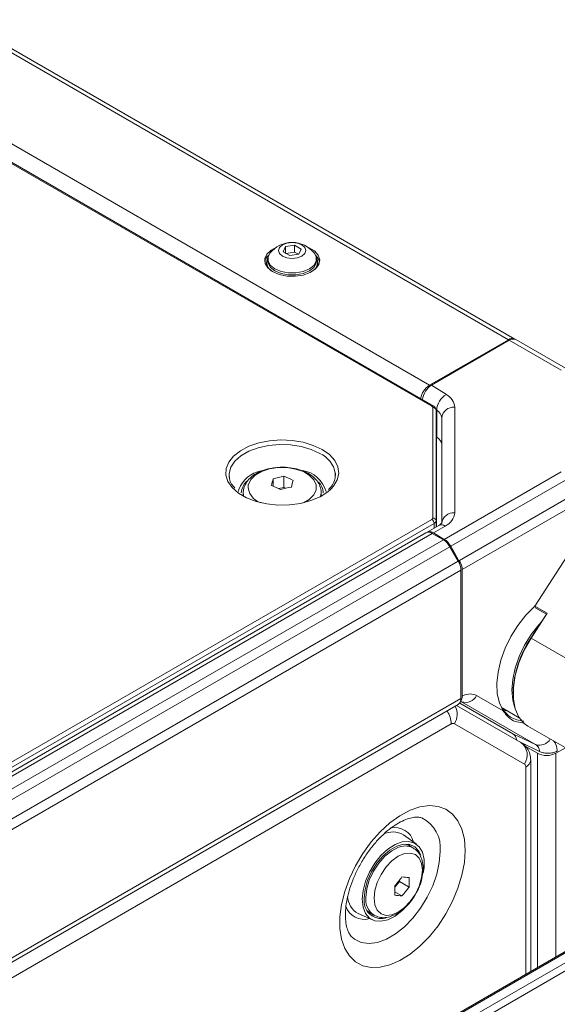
# Model space of a CAD drawing. Header units: millimetres. Extents: x 0 to 1118, y 0 to 864.
# Tile 189 of 248: x 904 to 924, y 269 to 307. Entities that reach past the tile are written whole.
import ezdxf

# ---------------------------------------------------------------- set-up
doc = ezdxf.new("R2010")
doc.units = ezdxf.units.MM

msp = doc.modelspace()

# ---------------------------------------------------------------- linework, layer by layer
at = {"color": 7, "linetype": 'Continuous', "lineweight": 15}
for p, q in [((882.254, 317.487), (922.382, 294.321)), ((882.504, 317.512), (922.632, 294.346)), ((879.218, 315.735), (919.346, 292.569)), ((919.436, 291.764), (878, 315.685)), ((919.499, 291.77), (878.062, 315.691)), ((913.803, 297.905), (913.71, 297.704)), ((914.152, 297.959), (913.803, 297.905)), ((913.803, 297.65), (913.803, 297.905)), ((914.407, 297.812), (914.152, 297.959)), ((914.152, 297.694), (914.152, 297.959)), ((913.71, 297.704), (913.965, 297.557)), ((914.152, 297.694), (913.817, 297.642)), ((913.965, 297.557), (914.313, 297.611)), ((914.299, 297.609), (914.152, 297.694)), ((914.313, 297.611), (914.407, 297.812)), ((913.074, 297.301), (913.074, 297.252)), ((913.121, 297.427), (913.121, 297.35)), ((914.996, 297.35), (914.996, 297.427)), ((915.042, 297.252), (915.042, 297.301)), ((922.382, 294.321), (919.346, 292.569)), ((919.423, 292.573), (922.417, 294.301)), ((924.414, 293.148), (922.417, 294.301)), ((922.666, 294.326), (922.632, 294.346)), ((922.667, 294.326), (924.665, 293.173)), ((919.423, 292.573), (919.994, 292.207)), ((919.473, 287.456), (919.473, 291.713)), ((919.598, 291.612), (919.598, 287.355)), ((919.616, 290.798), (919.598, 291.612)), ((919.622, 290.565), (919.622, 291.606)), ((920.315, 291.724), (920.315, 287.661)), ((919.815, 287.253), (919.815, 291.316)), ((919.616, 290.798), (919.616, 287.128)), ((919.622, 290.565), (919.616, 290.569)), ((915.724, 289.094), (915.721, 289.182)), ((919.915, 286.637), (924.414, 289.235)), ((911.629, 289.094), (911.633, 289.037)), ((913.324, 288.969), (913.324, 288.688)), ((913.739, 289.066), (913.739, 288.638)), ((924.665, 288.971), (920.161, 286.371)), ((911.992, 288.48), (912.006, 288.559)), ((912.117, 288.55), (912.102, 288.423)), ((912.177, 288.432), (912.177, 288.301)), ((912.197, 288.597), (912.178, 288.448)), ((913.739, 288.638), (913.54, 288.591)), ((913.811, 288.605), (913.739, 288.638)), ((915.177, 288.301), (915.177, 288.432)), ((920.5, 285.82), (925.008, 288.423)), ((925.11, 288.073), (920.605, 285.473)), ((773.966, 203.426), (919.436, 287.405)), ((919.525, 287.253), (774.055, 203.275)), ((919.699, 287.176), (919.249, 286.916)), ((919.949, 287.151), (919.495, 286.889)), ((919.202, 286.889), (774.829, 203.544)), ((775.079, 203.519), (919.452, 286.864)), ((775.507, 203.272), (919.88, 286.617)), ((919.452, 286.864), (919.88, 286.617)), ((919.495, 286.889), (919.915, 286.637)), ((923.404, 284.07), (925.044, 286.606)), ((775.757, 203.008), (920.13, 286.353)), ((920.13, 286.353), (920.454, 285.794)), ((920.479, 285.808), (920.161, 286.371)), ((776.08, 202.449), (920.454, 285.794)), ((920.479, 285.808), (920.489, 285.814)), ((920.479, 285.747), (920.479, 285.808)), ((920.489, 285.814), (920.5, 285.82)), ((920.5, 285.702), (920.5, 285.82)), ((776.184, 202.1), (920.557, 285.445)), ((920.557, 285.445), (920.557, 280.511)), ((920.605, 280.604), (920.605, 285.473)), ((923.404, 284.07), (923.405, 284.065)), ((923.405, 284.065), (923.879, 283.791)), ((923.405, 284.065), (923.437, 283.993)), ((923.844, 283.759), (923.437, 283.993)), ((923.437, 283.993), (923.493, 283.961)), ((923.844, 283.759), (923.493, 283.961)), ((923.246, 282.833), (923.844, 283.759)), ((923.879, 283.791), (923.258, 282.831)), ((923.844, 283.759), (923.879, 283.791)), ((923.844, 283.759), (923.844, 283.759)), ((923.246, 282.833), (923.258, 282.831)), ((927.588, 280.332), (923.258, 282.831)), ((921.159, 280.629), (922.176, 280.041)), ((922.564, 280.751), (922.564, 280.71)), ((776.86, 197.387), (920.454, 280.282)), ((922.863, 278.817), (920.39, 280.245)), ((922.557, 279.152), (920.51, 280.334)), ((923.431, 278.741), (920.581, 280.387)), ((922.139, 280.154), (922.8, 279.773)), ((922.34, 280.039), (922.139, 280.154)), ((922.34, 280.039), (922.14, 280.154)), ((922.22, 280.047), (922.34, 280.039)), ((922.998, 277.989), (920.309, 279.542)), ((923.133, 279.451), (927.096, 277.163)), ((922.557, 279.152), (923.431, 278.741)), ((922.702, 278.91), (922.704, 278.911)), ((923.582, 278.47), (922.851, 278.825)), ((923.501, 278.403), (923.028, 278.676)), ((924.578, 278.617), (924.208, 278.403)), ((923.24, 270.003), (923.24, 278.14)), ((918.842, 274.904), (918.344, 275.263)), ((918.558, 274.854), (918.413, 274.91)), ((918.708, 274.768), (918.558, 274.854)), ((918.013, 273.252), (918.188, 273.469)), ((918.188, 273.469), (918.188, 273.517)), ((918.559, 273.255), (918.188, 273.469)), ((928.483, 273.03), (797.897, 197.643)), ((928.484, 273.03), (797.897, 197.643)), ((918.285, 272.914), (918.015, 273.07)), ((916.598, 272.237), (917.157, 271.986)), ((917.086, 272.24), (917.006, 272.246)), ((917.058, 272.256), (917.208, 272.17))]:
    msp.add_line(p, q, dxfattribs=at)
at = {"color": 9, "linetype": 'Continuous', "lineweight": 15}
for p, q in [((919.622, 291.606), (919.596, 291.622)), ((915.176, 288.412), (915.156, 288.29)), ((919.598, 287.355), (919.603, 287.12)), ((919.529, 287.078), (919.525, 287.253)), ((920.489, 285.726), (920.489, 285.814)), ((776.575, 197.391), (920.557, 280.511)), ((920.184, 279.53), (777.983, 197.439)), ((923.501, 278.403), (923.501, 270.153)), ((924.208, 278.403), (924.208, 270.561)), ((923.05, 269.893), (923.05, 277.874)), ((928.566, 273.03), (797.938, 197.62)), ((798.267, 197.43), (929.081, 272.948)), ((929.354, 272.79), (798.539, 197.273))]:
    msp.add_line(p, q, dxfattribs=at)
at = {"color": 7, "linetype": 'Continuous', "lineweight": 15, "flags": 128}
for points in [[(914.431, 297.973), (914.546, 297.875), (914.586, 297.758), (914.546, 297.641), (914.431, 297.543), (914.26, 297.477), (914.058, 297.453), (913.856, 297.477), (913.685, 297.543), (913.571, 297.641), (913.53, 297.758), (913.571, 297.875), (913.685, 297.973), (913.856, 298.039), (914.058, 298.063), (914.26, 298.039), (914.431, 297.973)], [(913.435, 297.871), (913.253, 297.774), (913.084, 297.62), (913.002, 297.443), (913.014, 297.26), (913.119, 297.088), (913.307, 296.941)], [(914.915, 297.647), (914.984, 297.512), (914.984, 297.343), (914.893, 297.182), (914.721, 297.045), (914.484, 296.945), (914.205, 296.893), (913.912, 296.893), (913.633, 296.945), (913.395, 297.045), (913.223, 297.182), (913.132, 297.343), (913.132, 297.512), (913.202, 297.647)], [(913.307, 296.941), (913.562, 296.832), (913.861, 296.772), (914.177, 296.765), (914.483, 296.812), (914.751, 296.909), (914.958, 297.048), (915.084, 297.215), (915.12, 297.397), (915.061, 297.577), (914.913, 297.738), (914.689, 297.868), (914.681, 297.871)], [(915.115, 297.313), (915.061, 297.454), (914.959, 297.577)], [(913.113, 297.094), (913.087, 297.163), (913.074, 297.252)], [(914.996, 297.35), (914.984, 297.265), (914.893, 297.104), (914.721, 296.967), (914.484, 296.868), (914.205, 296.815), (913.912, 296.815), (913.633, 296.868), (913.395, 296.967), (913.223, 297.104), (913.132, 297.265), (913.121, 297.35)], [(915.042, 297.252), (915.03, 297.163), (915.003, 297.094)], [(912.317, 288.881), (912.215, 288.762), (912.117, 288.55)], [(915.543, 288.566), (915.428, 288.466), (915.133, 288.278), (914.779, 288.128), (914.38, 288.022), (913.951, 287.964), (913.512, 287.958), (913.079, 288.003), (912.671, 288.097), (912.304, 288.237), (911.993, 288.416), (911.761, 288.617)], [(915.177, 288.432), (915.177, 288.42), (915.176, 288.412)], [(922.176, 280.041), (922.036, 280.339), (921.956, 280.694), (921.938, 281.096), (921.984, 281.531), (922.093, 281.986), (922.259, 282.446), (922.479, 282.898), (922.745, 283.326), (923.049, 283.717), (923.382, 284.059), (923.418, 284.092)], [(922.636, 280.146), (922.551, 280.45), (922.519, 280.827), (922.551, 281.241), (922.645, 281.678), (922.799, 282.122), (923.006, 282.559), (923.261, 282.974), (923.553, 283.352), (923.652, 283.462)], [(923.258, 282.831), (922.995, 282.368), (922.788, 281.886), (922.645, 281.401), (922.573, 280.932), (922.573, 280.498), (922.645, 280.113), (922.788, 279.793), (922.995, 279.549), (923.133, 279.451)], [(920.719, 274.664), (920.688, 274.198), (920.595, 273.709), (920.442, 273.208), (920.235, 272.708), (919.977, 272.223), (919.676, 271.766), (919.339, 271.347), (918.975, 270.978), (918.595, 270.668), (918.206, 270.426), (917.82, 270.257), (917.447, 270.166), (917.095, 270.156), (916.775, 270.226), (916.495, 270.375), (916.261, 270.6), (916.081, 270.893), (915.958, 271.248), (915.895, 271.655), (915.895, 272.104), (915.958, 272.583), (916.081, 273.08), (916.261, 273.582), (916.495, 274.075), (916.775, 274.548), (917.095, 274.988), (917.447, 275.383), (917.82, 275.724), (918.206, 276.001), (918.595, 276.207), (918.975, 276.337), (919.339, 276.388), (919.676, 276.357), (919.977, 276.247), (920.235, 276.06), (920.442, 275.801), (920.595, 275.476), (920.688, 275.093), (920.719, 274.664)], [(916.757, 272.785), (916.789, 273.121), (916.883, 273.476), (917.036, 273.831), (917.237, 274.167), (917.477, 274.466), (917.743, 274.711), (918.019, 274.889), (918.292, 274.991), (918.546, 275.011), (918.769, 274.948), (918.947, 274.806), (919.071, 274.592), (919.135, 274.318), (919.135, 273.998), (919.104, 273.792)], [(919.01, 274.478), (918.936, 274.64), (918.783, 274.807), (918.582, 274.897), (918.345, 274.904), (918.084, 274.828), (917.816, 274.673), (917.555, 274.448), (917.317, 274.167), (917.116, 273.845), (916.964, 273.502), (916.868, 273.157), (916.836, 272.83)], [(918.54, 274.905), (918.582, 274.844), (918.586, 274.838)], [(917.209, 272.825), (917.241, 272.565), (917.334, 272.359), (917.482, 272.222), (917.675, 272.162), (917.9, 272.184), (918.141, 272.287), (918.382, 272.463), (918.607, 272.7), (918.8, 272.982), (918.948, 273.291), (919.041, 273.604), (919.073, 273.901), (919.041, 274.161), (918.948, 274.367), (918.8, 274.504), (918.607, 274.564), (918.382, 274.542), (918.141, 274.439), (917.9, 274.263), (917.675, 274.026), (917.482, 273.743), (917.334, 273.435), (917.241, 273.122), (917.209, 272.825)], [(918.352, 272.409), (918.292, 272.351), (918.019, 272.138), (917.743, 271.997), (917.477, 271.935), (917.237, 271.957), (917.036, 272.06), (916.883, 272.239), (916.789, 272.485), (916.757, 272.785)], [(916.937, 272.353), (916.95, 272.34), (917.058, 272.256)]]:
    msp.add_lwpolyline(points, dxfattribs=at)
at = {"color": 9, "linetype": 'Continuous', "lineweight": 15, "flags": 128}
for points in [[(911.761, 288.617), (911.751, 288.628), (911.588, 288.864), (911.51, 289.113), (911.521, 289.367), (911.621, 289.614), (911.804, 289.845), (912.064, 290.05), (912.391, 290.22), (912.77, 290.349), (913.186, 290.431), (913.622, 290.463), (914.06, 290.443), (914.483, 290.374), (914.872, 290.256), (915.213, 290.096)], [(915.125, 289.944), (914.792, 290.1), (914.411, 290.212), (913.997, 290.276), (913.57, 290.289), (913.147, 290.25), (912.747, 290.162), (912.388, 290.027), (912.085, 289.852), (911.852, 289.645), (911.699, 289.414), (911.632, 289.17), (911.629, 289.094)], [(915.213, 290.096), (915.491, 289.899), (915.695, 289.674), (915.815, 289.43), (915.849, 289.177), (915.793, 288.925), (915.651, 288.685), (915.543, 288.566)], [(914.492, 288.046), (914.715, 288.175), (914.889, 288.346), (914.982, 288.537), (914.985, 288.736), (914.899, 288.928), (914.73, 289.101), (914.489, 289.243), (914.193, 289.344), (913.861, 289.397), (913.517, 289.399), (913.184, 289.349), (912.885, 289.252), (912.639, 289.113), (912.464, 288.942), (912.372, 288.75), (912.372, 288.75)], [(912.197, 288.29), (912.186, 288.337), (912.177, 288.444)], [(916.897, 272.856), (916.931, 273.18), (917.029, 273.522), (917.185, 273.861), (917.39, 274.175), (917.63, 274.444), (917.891, 274.653), (918.157, 274.786), (918.41, 274.838), (918.634, 274.803), (918.719, 274.761)], [(919.754, 274.617), (919.722, 274.197), (919.626, 273.754), (919.471, 273.303), (919.26, 272.859), (919.002, 272.439), (918.705, 272.055), (918.379, 271.721), (918.036, 271.449), (917.687, 271.247), (917.343, 271.123), (917.018, 271.081), (916.721, 271.122), (916.463, 271.244), (916.364, 271.323)]]:
    msp.add_lwpolyline(points, dxfattribs=at)
at = {"color": 7, "linetype": 'Continuous', "lineweight": 15}
for centre, radius, start, end in [((914.058, 296.987), 1.081, 37.6008, 142.3992), ((913.456, 297.222), 0.464, 130.1069, 168.6473), ((913.47, 297.298), 0.39, 152.0176, 236.7612), ((914.647, 297.298), 0.39, 303.237, 27.9846), ((922.528, 294.117), 0.251, 65.6877, 125.6195), ((922.564, 294.097), 0.251, 65.6877, 125.6195), ((919.774, 291.911), 0.785, 122.982, 169.2847), ((920.357, 291.567), 0.736, 119.5718, 177.0098), ((919.714, 291.673), 0.603, 4.8875, 62.3551), ((919.483, 291.597), 0.116, 7.4749, 95.0407), ((919.454, 291.285), 0.362, 4.891, 62.3517), ((920.273, 291.265), 0.461, 84.8163, 173.6494), ((913.102, 288.12), 1.18, 101.74, 158.1532), ((914.294, 288.195), 1.105, 14.97, 81.8514), ((920.006, 287.197), 6.912, 165.1415, 167.3243), ((914.533, 284.716), 4.421, 100.3346, 105.8583), ((912.315, 285.445), 3.891, 62.8359, 68.5322), ((920.766, 287.136), 6.905, 165.1404, 167.3254), ((914.623, 288.404), 0.629, 1.6805, 45.0792), ((911.837, 285.09), 3.893, 62.8378, 68.5303), ((914.823, 284.3), 4.423, 100.3352, 105.8574), ((920.273, 287.202), 0.461, 84.8177, 173.6476), ((919.689, 287.724), 0.629, 294.3751, 354.3048), ((919.333, 287.242), 0.193, 3.2302, 57.3477), ((919.483, 287.34), 0.116, 7.4651, 95.0424), ((919.306, 286.66), 0.251, 54.3808, 114.3066), ((919.499, 286.005), 0.721, 28.8554, 58.0467), ((919.836, 285.42), 0.721, 1.9572, 31.1434), ((926.528, 280.605), 3.967, 145.8325, 177.9034), ((920.304, 280.488), 0.254, 306.0616, 5.2509), ((920.735, 280.83), 0.469, 250.8148, 334.6184), ((920.257, 279.427), 0.126, 65.6832, 125.619), ((922.508, 278.334), 0.599, 324.8135, 53.651), ((923.854, 279.085), 0.769, 242.6098, 297.3897), ((922.925, 277.887), 0.126, 354.3898, 54.2915), ((917.937, 274.586), 0.79, 58.936, 118.5422), ((914.568, 276.353), 4.599, 318.4796, 323.9303), ((918.802, 277.884), 4.27, 263.0443, 266.7362), ((914.357, 273.122), 3.659, 357.1379, 2.8621), ((914.845, 275.96), 4.594, 318.478, 323.9341), ((914.905, 273.438), 3.659, 357.1379, 2.8621), ((916.977, 272.926), 0.787, 182.1445, 241.1413), ((918.527, 277.163), 4.255, 263.0379, 266.743), ((917.495, 272.713), 0.67, 169.9186, 283.2235)]:
    msp.add_arc(centre, radius, start, end, dxfattribs=at)
at = {"color": 9, "linetype": 'Continuous', "lineweight": 15}
for centre, radius, start, end in [((919.473, 291.716), 0.0601, 64.1186, 127.1752), ((914.69, 288.991), 1.048, 10.5035, 65.5051), ((913.036, 288.69), 0.667, 174.77, 254.8232), ((919.802, 286.947), 0.251, 54.3808, 114.3066), ((919.746, 279.899), 0.666, 327.6476, 28.1015), ((922.147, 280.07), 0.041, 315.9463, 24.8565), ((919.208, 279.488), 0.976, 2.4528, 33.8253), ((923.585, 279.179), 0.465, 250.6107, 331.1677), ((922.925, 278.165), 0.316, 293.2081, 355.5069), ((918.489, 274.767), 1.274, 353.2555, 64.1476), ((918.008, 274.798), 0.749, 14.1406, 102.8094), ((916.824, 272.744), 0.736, 197.7926, 286.8507), ((917.613, 272.767), 0.721, 172.8618, 236.1176)]:
    msp.add_arc(centre, radius, start, end, dxfattribs=at)
at = {"color": 7, "linetype": 'Continuous', "lineweight": 15}
for centre, major_axis, ratio, start_param, end_param in [((919.423, 292.164), (0.251, 0.433), 0.577381, 0.786688, 2.224566), ((919.348, 291.713), (0.125, 0), 0.577215, 6.283122, 7.068394), ((919.065, 290.275), (0.75, 0.011), 0.567125, 6.274759, 7.007798), ((919.348, 287.456), (0.125, 0), 0.577215, 5.497976, 6.283248), ((919.348, 287.354), (0.25, 0.003), 0.574293, 5.491744, 6.277016), ((919.495, 286.481), (-0.244, 0.437), 0.567218, 5.506296, 6.385849), ((919.915, 286.229), (-0.244, 0.437), 0.567218, 4.720898, 5.506296), ((920.245, 285.673), (-0.257, 0.429), 0.587369, 3.918035, 4.703434)]:
    msp.add_ellipse(centre, major_axis=major_axis, ratio=ratio, start_param=start_param, end_param=end_param, dxfattribs=at)
for points, knots in [([(919.598, 291.611), (919.596, 291.629), (919.592, 291.668), (919.561, 291.721), (919.526, 291.753), (919.504, 291.767), (919.499, 291.77)], [0, 0, 0, 0, 0.2827798, 0.5958954, 0.9176519, 1, 1, 1, 1]), ([(913.465, 289.399), (913.407, 289.395), (913.234, 289.383), (912.964, 289.309), (912.67, 289.183), (912.44, 289.013), (912.273, 288.816), (912.221, 288.668), (912.197, 288.597)], [0, 0, 0, 0, 0.0946823, 0.2834253, 0.4745944, 0.6692574, 0.8395072, 1, 1, 1, 1]), ([(915.17, 288.404), (915.173, 288.421), (915.187, 288.514), (915.138, 288.686), (915.024, 288.893), (914.843, 289.073), (914.602, 289.223), (914.309, 289.337), (913.979, 289.402), (913.69, 289.424), (913.521, 289.405), (913.465, 289.399)], [0, 0, 0, 0, 0.026264, 0.147225, 0.266472, 0.390373, 0.52197, 0.658517, 0.79561, 0.932263, 1, 1, 1, 1]), ([(915.715, 289.171), (915.719, 289.116), (915.729, 288.989), (915.648, 288.792), (915.553, 288.638), (915.466, 288.567), (915.456, 288.559)], [0, 0, 0, 0, 0.265074, 0.615553, 0.955848, 1, 1, 1, 1]), ([(911.856, 288.602), (911.81, 288.656), (911.708, 288.776), (911.643, 288.927), (911.641, 289.02), (911.641, 289.045)], [0, 0, 0, 0, 0.378544, 0.8310877, 1, 1, 1, 1]), ([(919.816, 287.27), (919.816, 287.272), (919.818, 287.276), (919.788, 287.233), (919.726, 287.193), (919.699, 287.176)], [0, 0, 0, 0, 0.230212, 0.666593, 1, 1, 1, 1]), ([(920.538, 280.412), (920.546, 280.419), (920.581, 280.446), (920.601, 280.518), (920.604, 280.583), (920.605, 280.604)], [0, 0, 0, 0, 0.179471, 0.738267, 1, 1, 1, 1]), ([(920.605, 280.604), (920.614, 280.608), (920.721, 280.659), (920.928, 280.715), (921.082, 280.657), (921.159, 280.629)], [0, 0, 0, 0, 0.043445, 0.520805, 1, 1, 1, 1]), ([(920.532, 280.38), (920.545, 280.384), (920.578, 280.394), (920.574, 280.392), (920.571, 280.391)], [0, 0, 0, 0, 0.419718, 1, 1, 1, 1]), ([(922.173, 280.099), (922.259, 279.986), (922.453, 279.734), (922.788, 279.671), (922.974, 279.636)], [0, 0, 0, 0, 0.446494, 1, 1, 1, 1]), ([(922.992, 279.571), (922.896, 279.579), (922.702, 279.597), (922.4, 279.734), (922.261, 279.925), (922.176, 280.041)], [0, 0, 0, 0, 0.272731, 0.554234, 1, 1, 1, 1]), ([(922.704, 278.911), (922.691, 278.963), (922.663, 279.069), (922.593, 279.124), (922.557, 279.152)], [0, 0, 0, 0, 0.4879799, 1, 1, 1, 1]), ([(923.24, 278.14), (923.234, 278.22), (923.222, 278.375), (923.122, 278.586), (922.995, 278.732), (922.897, 278.795), (922.863, 278.817)], [0, 0, 0, 0, 0.295507, 0.573035, 0.850871, 1, 1, 1, 1]), ([(923.582, 278.47), (923.571, 278.528), (923.548, 278.648), (923.47, 278.71), (923.431, 278.741)], [0, 0, 0, 0, 0.490633, 1, 1, 1, 1]), ([(924.265, 278.491), (924.221, 278.47), (924.133, 278.428), (923.965, 278.401), (923.794, 278.404), (923.664, 278.433), (923.601, 278.461), (923.582, 278.47)], [0, 0, 0, 0, 0.225629, 0.451282, 0.676711, 0.901143, 1, 1, 1, 1]), ([(916.369, 271.324), (916.346, 271.345), (916.296, 271.391), (916.218, 271.527), (916.148, 271.735), (916.106, 272.008), (916.105, 272.339), (916.15, 272.709), (916.243, 273.106), (916.384, 273.52), (916.571, 273.936), (916.798, 274.34), (917.059, 274.719), (917.344, 275.061), (917.643, 275.356), (917.944, 275.594), (918.234, 275.771), (918.499, 275.886), (918.728, 275.942), (918.907, 275.947), (919.001, 275.934), (919.035, 275.917), (919.036, 275.916)], [0, 0, 0, 0, 0.041019, 0.093098, 0.142958, 0.196015, 0.248649, 0.30148, 0.354857, 0.408782, 0.463126, 0.517708, 0.572335, 0.626755, 0.680765, 0.734191, 0.786915, 0.838972, 0.89076, 0.943031, 0.997851, 1, 1, 1, 1]), ([(918.936, 273.237), (918.94, 273.246), (918.997, 273.357), (919.059, 273.585), (919.109, 273.903), (919.091, 274.195), (919.013, 274.442), (918.891, 274.636), (918.775, 274.718), (918.721, 274.755)], [0, 0, 0, 0, 0.015243, 0.192386, 0.371547, 0.553879, 0.716064, 0.868981, 1, 1, 1, 1]), ([(917.214, 272.171), (917.276, 272.141), (917.406, 272.077), (917.637, 272.068), (917.881, 272.12), (918.131, 272.24), (918.378, 272.426), (918.606, 272.668), (918.801, 272.943), (918.892, 273.142), (918.936, 273.237)], [0, 0, 0, 0, 0.105004, 0.222644, 0.343642, 0.472135, 0.606341, 0.741756, 0.876731, 1, 1, 1, 1])]:
    msp.add_open_spline(points, degree=3, knots=knots, dxfattribs=at)
at = {"color": 9, "linetype": 'Continuous', "lineweight": 15}
msp.add_open_spline([(924.089, 278.899), (924.122, 278.87), (924.216, 278.787), (924.254, 278.619), (924.264, 278.501), (924.265, 278.491)], degree=3, knots=[0, 0, 0, 0, 0.327741, 0.941619, 1, 1, 1, 1], dxfattribs=at)

doc.saveas('drawing.dxf')
